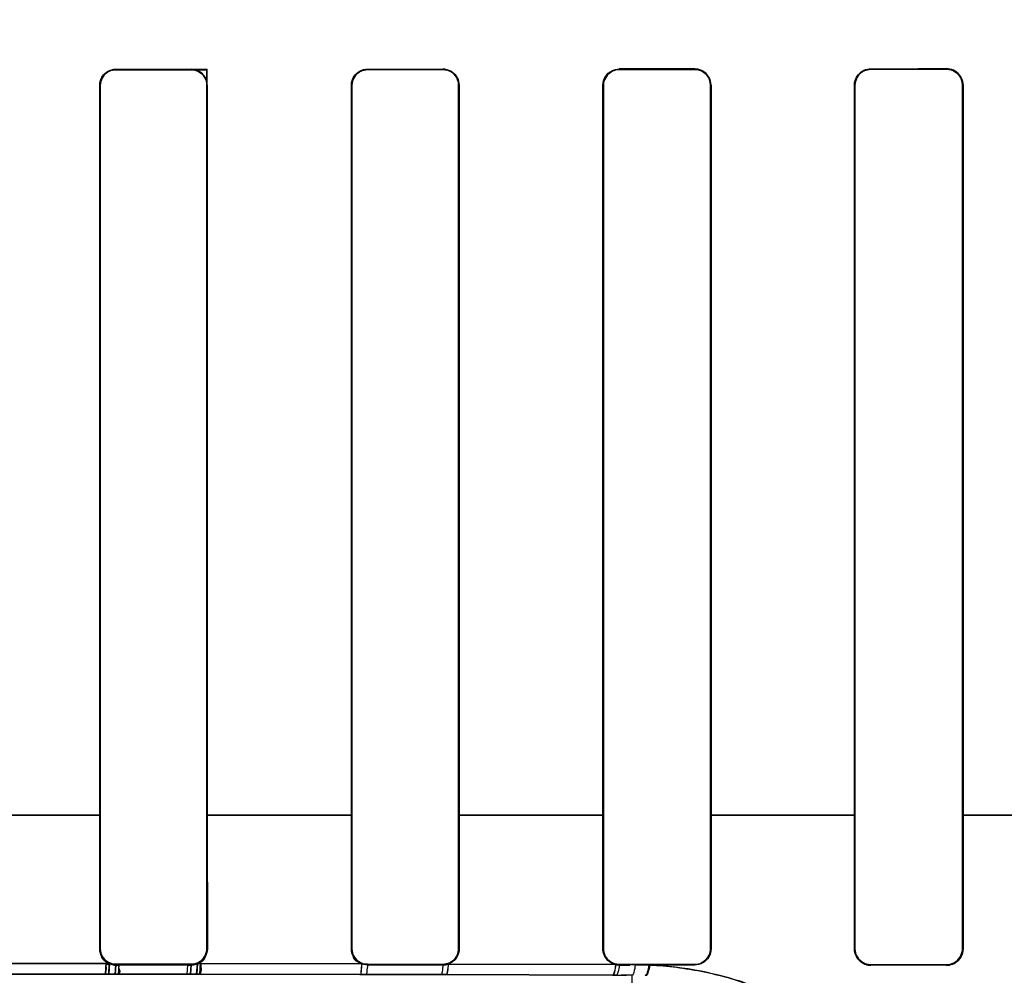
# Model space of a CAD drawing. Header units: millimetres. Extents: x 0 to 297, y 0 to 210.
# Tile 134 of 256: x 56.305 to 56.461, y 157.314 to 157.466. Entities that reach past the tile are written whole.
import ezdxf

# ---------------------------------------------------------------- set-up
doc = ezdxf.new("R2010")
doc.units = ezdxf.units.MM
doc.header["$LTSCALE"] = 16.335
doc.layers.get('0').update_dxf_attribs({"linetype": 'CONTINUOUS'})
for name, color, linetype in [('AXES_REF', 7, 'CONTINUOUS'), ('INTFCLR_1', 7, 'CONTINUOUS'), ('INTFCLR_72935', 7, 'CONTINUOUS')]:
    doc.layers.add(name, color=color, linetype=linetype)

msp = doc.modelspace()

# ---------------------------------------------------------------- linework, layer by layer
at = {"color": 7, "linetype": 'Continuous'}
for radius in [7.756662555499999, 7.756, 7.706331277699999]:
    msp.add_circle((57.52239940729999, 154.539298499), radius, dxfattribs=at)
msp.add_arc((57.52239940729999, 154.539298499), 7.68, 278.2771290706, 261.7228709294, dxfattribs=at)
at = {"layer": 'AXES_REF', "color": 9, "linetype": 'Continuous'}
for radius in [7.075609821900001, 4.7428614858]:
    msp.add_circle((57.52239940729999, 154.539298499), radius, dxfattribs=at)
at = {"layer": 'INTFCLR_1', "color": 9, "linetype": 'Continuous'}
for p, q in [((56.3201757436, 157.457831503), (56.3201757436, 157.4577476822)), ((56.3321757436, 157.457749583), (56.3321757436, 157.4578335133)), ((56.3601757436, 157.4578429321), (56.3601757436, 157.4577584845)), ((56.3721757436, 157.4577642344), (56.3721757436, 157.4578490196)), ((56.40017574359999, 157.4578681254), (56.40017574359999, 157.4577822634)), ((56.4121757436, 157.4577920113), (56.4121757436, 157.4578784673)), ((56.44017574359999, 157.457907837), (56.44017574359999, 157.4578196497)), ((56.45217574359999, 157.4578336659), (56.45217574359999, 157.4579227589)), ((56.3177154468, 157.4552871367), (56.3176316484, 157.4552871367)), ((56.3347227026, 157.4552871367), (56.3346387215, 157.4552871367)), ((56.3577054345, 157.4552871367), (56.3576210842, 157.4552871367)), ((56.37473908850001, 157.4552871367), (56.37465417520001, 157.4552871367)), ((56.3976824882, 157.4552871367), (56.3975968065, 157.4552871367)), ((56.4147694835, 157.4552871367), (56.4146828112, 157.4552871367)), ((56.4376460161, 157.4552871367), (56.4375581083, 157.4552871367)), ((56.4548148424, 157.4552871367), (56.4547254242, 157.4552871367)), ((56.3177226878, 157.3392854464), (56.29461807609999, 157.3392854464)), ((56.35770912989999, 157.3392854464), (56.33463484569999, 157.3392854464)), ((56.397681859, 157.3392854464), (56.3746555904, 157.3392854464)), ((56.4376461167, 157.3392854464), (56.4146826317, 157.3392854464)), ((56.4775962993, 157.3392854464), (56.4547252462, 157.3392854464)), ((56.31762165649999, 157.3180816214), (56.3177078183, 157.3180816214)), ((56.3346463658, 157.3180816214), (56.33473271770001, 157.3180816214)), ((56.3576110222, 157.3180816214), (56.3576977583, 157.3180816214)), ((56.3746619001, 157.3180816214), (56.3747492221, 157.3180816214)), ((56.3975865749, 157.3180816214), (56.3976746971, 157.3180816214)), ((56.4146906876, 157.3180816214), (56.4147798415, 157.3180816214)), ((56.4375475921, 157.3180816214), (56.4376380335, 157.3180816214)), ((56.4547335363, 157.3180816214), (56.4548255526, 157.3180816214)), ((56.293215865, 157.3157467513), (56.3191357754, 157.3157467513)), ((56.3201757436, 157.315611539), (56.3201757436, 157.3155246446)), ((56.3321757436, 157.3155226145), (56.3321757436, 157.3156096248)), ((56.3331878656, 157.3157312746), (56.3592519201, 157.3156856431)), ((56.3601757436, 157.31560066), (56.3601757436, 157.3155131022)), ((56.3721757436, 157.3155069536), (56.3721757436, 157.3155948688)), ((56.3730210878, 157.3156493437), (56.3995914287, 157.3155548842)), ((56.40017574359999, 157.3155767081), (56.40017574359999, 157.3154876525)), ((56.4121757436, 157.3154772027), (56.4121757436, 157.3155668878)), ((56.44017574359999, 157.3155390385), (56.44017574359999, 157.3154475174)), ((56.45217574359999, 157.3154324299), (56.45217574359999, 157.3155249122)), ((56.3190696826, 157.3140501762), (56.2932818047, 157.3140501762)), ((56.3320363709, 157.3140396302), (56.3201008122, 157.3140497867)), ((56.3589577, 157.3139940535), (56.3330381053, 157.314038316)), ((56.3598842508, 157.3139920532), (56.3589577, 157.3139940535)), ((56.3718179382, 157.3139613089), (56.3598842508, 157.3139920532)), ((56.3726505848, 157.313958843), (56.3718179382, 157.3139613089)), ((56.3990738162, 157.3138672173), (56.3726505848, 157.313958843)), ((56.39965973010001, 157.3138648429), (56.3990738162, 157.3138672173)), ((56.4021757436, 157.3138543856), (56.400498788, 157.313861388)), ((56.4021757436, 157.3138543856), (56.4021757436, 157.3054612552))]:
    msp.add_line(p, q, dxfattribs=at)
at = {"layer": 'INTFCLR_1', "color": 6, "linetype": 'Continuous'}
for p, q in [((56.4121757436, 157.4578784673), (56.40017574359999, 157.4578681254)), ((56.3176316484, 157.3392871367), (56.3176316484, 157.4552871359)), ((56.3177154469, 157.3392871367), (56.3177154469, 157.4552871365)), ((56.3346387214, 157.4552871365), (56.3346387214, 157.3392871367)), ((56.3347227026, 157.4552871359), (56.3347227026, 157.3392871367)), ((56.3576210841, 157.3392871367), (56.3576210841, 157.4552871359)), ((56.3577054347, 157.3392871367), (56.3577054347, 157.4552871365)), ((56.374654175, 157.4552871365), (56.374654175, 157.3392871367)), ((56.37473908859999, 157.4552871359), (56.37473908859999, 157.3392871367)), ((56.3975968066, 157.3392871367), (56.3975968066, 157.4552871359)), ((56.3976824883, 157.3392871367), (56.3976824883, 157.4552871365)), ((56.41468281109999, 157.4552871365), (56.41468281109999, 157.3392871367)), ((56.4147694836, 157.4552871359), (56.4147694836, 157.3392871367)), ((56.4375581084, 157.3392871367), (56.4375581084, 157.4552871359)), ((56.4376460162, 157.3392871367), (56.4376460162, 157.4552871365)), ((56.454725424, 157.4552871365), (56.454725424, 157.3392871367)), ((56.4548148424, 157.4552871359), (56.4548148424, 157.3392871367)), ((56.31762165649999, 157.3180816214), (56.3176316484, 157.3392871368)), ((56.3177078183, 157.3180816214), (56.3177154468, 157.3392871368)), ((56.3346387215, 157.3392871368), (56.3346463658, 157.3180816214)), ((56.3347227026, 157.3392871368), (56.33473271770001, 157.3180816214)), ((56.3576110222, 157.3180816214), (56.3576210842, 157.3392871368)), ((56.3576977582, 157.3180816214), (56.3577054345, 157.3392871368)), ((56.37465417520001, 157.3392871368), (56.3746619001, 157.3180816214)), ((56.37473908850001, 157.3392871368), (56.3747492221, 157.3180816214)), ((56.3975865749, 157.3180816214), (56.3975968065, 157.3392871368)), ((56.3976746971, 157.3180816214), (56.3976824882, 157.3392871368)), ((56.4146828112, 157.3392871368), (56.4146906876, 157.3180816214)), ((56.4147694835, 157.3392871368), (56.4147798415, 157.3180816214)), ((56.4375475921, 157.3180816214), (56.4375581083, 157.3392871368)), ((56.4376380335, 157.3180816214), (56.4376460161, 157.3392871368)), ((56.4547254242, 157.3392871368), (56.4547335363, 157.3180816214)), ((56.4548148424, 157.3392871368), (56.4548255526, 157.3180816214)), ((56.3321757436, 157.3156096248), (56.3201757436, 157.315611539)), ((56.3201757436, 157.3155246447), (56.3321757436, 157.3155226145)), ((56.3592519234, 157.3156856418), (56.360175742, 157.3155131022)), ((56.3721757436, 157.3155948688), (56.3601757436, 157.31560066)), ((56.3601757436, 157.3155131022), (56.3721757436, 157.3155069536)), ((56.4121757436, 157.3155668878), (56.40017574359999, 157.3155767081)), ((56.40017574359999, 157.3154876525), (56.4018632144, 157.3154862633)), ((56.4050182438, 157.3154835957), (56.4027063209, 157.3154855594)), ((56.4121757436, 157.3154772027), (56.4050182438, 157.3154835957)), ((56.45217574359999, 157.3155249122), (56.44017574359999, 157.3155390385)), ((56.45217574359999, 157.3154324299), (56.44017574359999, 157.3154475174))]:
    msp.add_line(p, q, dxfattribs=at)
at = {"layer": 'INTFCLR_1', "color": 7, "linetype": 'Continuous'}
for p, q in [((56.3185991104, 157.3159154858), (56.3184924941, 157.3140503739)), ((56.31906968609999, 157.3140501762), (56.319141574, 157.3157435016)), ((56.3201757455, 157.3155246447), (56.3201008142, 157.3140497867)), ((56.320616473, 157.3140495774), (56.3207311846, 157.3154634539)), ((56.3315660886, 157.3154495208), (56.3314686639, 157.3140403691)), ((56.3320363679, 157.3140396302), (56.33217574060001, 157.3155226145)), ((56.3331878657, 157.3157312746), (56.3330381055, 157.314038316)), ((56.3335389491, 157.3140376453), (56.3336594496, 157.315882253)), ((56.3184924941, 157.3140503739), (56.31998637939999, 157.3140498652)), ((56.3201008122, 157.3140497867), (56.3190696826, 157.3140501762)), ((56.3314686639, 157.3140403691), (56.3335389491, 157.3140376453)), ((56.3330381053, 157.314038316), (56.3320363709, 157.3140396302))]:
    msp.add_line(p, q, dxfattribs=at)
for points in [[(56.3191415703, 157.3157435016), (56.3192512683, 157.3156979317), (56.3193628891, 157.3156575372), (56.3194761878, 157.3156223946), (56.3195909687, 157.3155925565), (56.31970693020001, 157.3155680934), (56.31982365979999, 157.3155490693), (56.3199408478, 157.3155354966), (56.3200582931, 157.3155273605), (56.3201757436, 157.3155246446)], [(56.3321757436, 157.3155226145), (56.33229135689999, 157.3155252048), (56.3324067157, 157.3155330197), (56.3325215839, 157.3155460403), (56.3326357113, 157.3155642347), (56.3327488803, 157.3155875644), (56.33286090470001, 157.3156159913), (56.3329715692, 157.3156494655), (56.3330806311, 157.3156879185), (56.3331878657, 157.3157312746)], [(56.4391623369, 157.315651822), (56.4392703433, 157.3156093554), (56.4393801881, 157.3155716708), (56.4394916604, 157.3155388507), (56.4396047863, 157.3155109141), (56.4397191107, 157.3154880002), (56.4398336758, 157.3154702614), (56.4399479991, 157.3154576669), (56.44006209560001, 157.3154501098), (56.44017574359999, 157.3154475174)]]:
    msp.add_lwpolyline(points, dxfattribs=at)
at = {"layer": 'INTFCLR_1', "color": 6, "linetype": 'Continuous'}
for centre, radius, start, end in [((56.4521791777, 157.3180787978), 0.0026463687, 269.925650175, 0.06113172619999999), ((56.3721741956, 157.3180966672), 0.0025897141, 270.0342266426, 289.0880179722), ((56.4001788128, 157.3180871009), 0.0025994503, 256.9403349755, 269.9323028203)]:
    msp.add_arc(centre, radius, start, end, dxfattribs=at)
for centre, major_axis, ratio, start_param, end_param in [((56.30617574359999, 157.4592871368), (0.4172416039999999, 0), 0.0034906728, -1.5372363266, -1.5084419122), ((56.30617574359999, 157.4592871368), (0.441241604, 0), 0.0034906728, -1.5390623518, -1.5118375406), ((56.30617574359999, 157.4592871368), (0.4172416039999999, 0), 0.0034906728, -1.4410108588, -1.4119473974), ((56.30617574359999, 157.4592871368), (0.441241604, 0), 0.0034906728, -1.4481068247, -1.4206549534), ((56.30617574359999, 157.4592871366), (0.441241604, 0), 0.0034906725, -1.3561158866, -1.328192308), ((56.30617574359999, 157.4592871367), (0.4172416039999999, 0), 0.0034906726, -1.2438455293, -1.2133136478), ((56.30617574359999, 157.4592871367), (0.441241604, 0), 0.0034906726, -1.2622347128, -1.2335556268)]:
    msp.add_ellipse(centre, major_axis=major_axis, ratio=ratio, start_param=start_param, end_param=end_param, dxfattribs=at)
for points, knots in [([(56.3176316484, 157.4552871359), (56.3176316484, 157.4557798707), (56.3180044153, 157.4571004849), (56.3193766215, 157.4578314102), (56.3201757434, 157.4578315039)], [0, 0, 0, 0, 0.3814159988, 1, 1, 1, 1]), ([(56.3177154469, 157.4552871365), (56.3177154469, 157.4558564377), (56.31817369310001, 157.4571534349), (56.3194905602, 157.4577476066), (56.3201757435, 157.4577476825)], [0, 0, 0, 0, 0.4538128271, 1, 1, 1, 1]), ([(56.3321757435, 157.4577495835), (56.3326531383, 157.4577496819), (56.33393166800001, 157.4573886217), (56.3346387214, 157.4560602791), (56.3346387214, 157.4552871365)], [0, 0, 0, 0, 0.3817517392, 1, 1, 1, 1]), ([(56.3347227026, 157.4552871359), (56.3347227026, 157.4557382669), (56.3343917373, 157.4570508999), (56.33301412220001, 157.457833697), (56.3321757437, 157.4578335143)], [0, 0, 0, 0, 0.3498469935, 1, 1, 1, 1]), ([(56.3576210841, 157.4552871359), (56.3576210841, 157.4557805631), (56.3579939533, 157.4571064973), (56.3593718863, 157.4578425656), (56.3601757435, 157.4578429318)], [0, 0, 0, 0, 0.3803538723, 1, 1, 1, 1]), ([(56.3577054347, 157.4552871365), (56.3577054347, 157.4558611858), (56.3581681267, 157.4571640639), (56.3594899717, 157.4577581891), (56.3601757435, 157.4577584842)], [0, 0, 0, 0, 0.4556593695, 1, 1, 1, 1]), ([(56.37473908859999, 157.4552871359), (56.37473908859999, 157.4557351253), (56.374411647, 157.4570545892), (56.3730247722, 157.4578494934), (56.3721757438, 157.4578490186)], [0, 0, 0, 0, 0.3453995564, 1, 1, 1, 1]), ([(56.3721757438, 157.4577642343), (56.3726579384, 157.457764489), (56.3739448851, 157.4573996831), (56.374654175, 157.456063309), (56.374654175, 157.4552871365)], [0, 0, 0, 0, 0.3831907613, 1, 1, 1, 1]), ([(56.3975968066, 157.4552871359), (56.3975968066, 157.4557819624), (56.39797276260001, 157.457133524), (56.3993850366, 157.4578717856), (56.4002106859, 157.4578724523)], [0, 0, 0, 0, 0.3747333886, 1, 1, 1, 1]), ([(56.3976824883, 157.4552871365), (56.3976824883, 157.4558598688), (56.39814200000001, 157.4571736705), (56.3994770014, 157.4577817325), (56.4001757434, 157.4577822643)], [0, 0, 0, 0, 0.4504473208, 1, 1, 1, 1]), ([(56.4121757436, 157.4577920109), (56.4126670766, 157.4577924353), (56.4139696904, 157.4574201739), (56.41468281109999, 157.4560688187), (56.41468281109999, 157.4552871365)], [0, 0, 0, 0, 0.385960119, 1, 1, 1, 1]), ([(56.4147694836, 157.4552871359), (56.4147694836, 157.4557349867), (56.4144454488, 157.4570552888), (56.4130635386, 157.457875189), (56.4122104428, 157.4578744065)], [0, 0, 0, 0, 0.3442498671, 1, 1, 1, 1]), ([(56.4375581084, 157.4552871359), (56.4375581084, 157.4558733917), (56.4380242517, 157.4572496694), (56.4394274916, 157.4579069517), (56.4401757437, 157.4579078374)], [0, 0, 0, 0, 0.4393046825, 1, 1, 1, 1]), ([(56.4376460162, 157.4552871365), (56.4376460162, 157.4558622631), (56.43810556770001, 157.4571942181), (56.4394608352, 157.4578188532), (56.44017574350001, 157.4578196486)], [0, 0, 0, 0, 0.4458223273, 1, 1, 1, 1]), ([(56.45217574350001, 157.4579227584), (56.45264388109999, 157.4579233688), (56.4540038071, 157.4575806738), (56.4548148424, 157.4561545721), (56.4548148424, 157.4552871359)], [0, 0, 0, 0, 0.3505143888, 1, 1, 1, 1]), ([(56.45217574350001, 157.457833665), (56.45268111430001, 157.4578342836), (56.4540071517, 157.4574503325), (56.454725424, 157.4560766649), (56.454725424, 157.4552871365)], [0, 0, 0, 0, 0.3902782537, 1, 1, 1, 1]), ([(56.3191415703, 157.3157435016), (56.3187026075, 157.3159379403), (56.31791258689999, 157.31660005), (56.3176211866, 157.3175920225), (56.31762165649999, 157.3180816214)], [0, 0, 0, 0, 0.4951013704, 1, 1, 1, 1]), ([(56.3201757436, 157.315611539), (56.3196172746, 157.3156116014), (56.3183182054, 157.3160576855), (56.3177073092, 157.3173815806), (56.3177078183, 157.3180816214)], [0, 0, 0, 0, 0.4437541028, 1, 1, 1, 1]), ([(56.3346463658, 157.3180816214), (56.3346467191, 157.3175968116), (56.3342797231, 157.3163118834), (56.3329464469, 157.3156094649), (56.3321757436, 157.3156096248)], [0, 0, 0, 0, 0.3861448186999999, 1, 1, 1, 1]), ([(56.3601757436, 157.31560066), (56.3597013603, 157.3156008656), (56.3584154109, 157.3159583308), (56.3576971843, 157.3172973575), (56.3576977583, 157.3180816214)], [0, 0, 0, 0, 0.3768993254, 1, 1, 1, 1]), ([(56.3746619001, 157.3180816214), (56.3746623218, 157.3175089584), (56.3742027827, 157.3161981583), (56.37287093, 157.315594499), (56.3721757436, 157.3155948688)], [0, 0, 0, 0, 0.4516806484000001, 1, 1, 1, 1]), ([(56.3747492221, 157.3180816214), (56.3747496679, 157.3176236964), (56.3744663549, 157.3165618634), (56.37357408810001, 157.3158414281), (56.3730210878, 157.3156493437)], [0, 0, 0, 0, 0.4389048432, 1, 1, 1, 1]), ([(56.3995914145, 157.3155548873), (56.3991155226, 157.315665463), (56.3980596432, 157.3162476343), (56.3975859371, 157.3174327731), (56.3975865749, 157.3180816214)], [0, 0, 0, 0, 0.4295425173, 1, 1, 1, 1]), ([(56.40017574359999, 157.3155767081), (56.3996937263, 157.3155770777), (56.39839505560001, 157.315941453), (56.3976741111, 157.3172928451), (56.3976746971, 157.3180816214)], [0, 0, 0, 0, 0.3793041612, 1, 1, 1, 1]), ([(56.4146906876, 157.3180816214), (56.414691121, 157.3175045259), (56.4142285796, 157.3161791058), (56.412880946, 157.315566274), (56.4121757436, 157.3155668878)], [0, 0, 0, 0, 0.4500479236, 1, 1, 1, 1]), ([(56.4147798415, 157.3180816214), (56.4147802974, 157.3176235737), (56.4144461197, 157.3162814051), (56.4130362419, 157.3154764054), (56.4121757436, 157.3154772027)], [0, 0, 0, 0, 0.3473885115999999, 1, 1, 1, 1]), ([(56.44017574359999, 157.3155390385), (56.4396828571, 157.3155395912), (56.4383642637, 157.3159135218), (56.4376374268, 157.3172845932), (56.4376380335, 157.3180816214)], [0, 0, 0, 0, 0.3821079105, 1, 1, 1, 1]), ([(56.4547335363, 157.3180816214), (56.4547339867, 157.3174994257), (56.454268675, 157.3161524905), (56.4528973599, 157.3155240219), (56.45217574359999, 157.3155249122)], [0, 0, 0, 0, 0.4465333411, 1, 1, 1, 1])]:
    msp.add_open_spline(points, degree=3, knots=knots, dxfattribs=at)
for points in [[(56.3331878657, 157.3157312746), (56.3337000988, 157.3159519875), (56.3344237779, 157.3163021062), (56.3344232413, 157.3168598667)], [(56.3592519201, 157.3156856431), (56.35871622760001, 157.3158926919), (56.3579461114, 157.3162359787), (56.3579466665, 157.3168102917)]]:
    msp.add_open_spline(points, degree=3, dxfattribs=at)
at = {"layer": 'INTFCLR_1', "color": 7, "linetype": 'Continuous'}
for points, knots in [([(56.44017574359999, 157.3154475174), (56.43966923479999, 157.3154478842), (56.4383058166, 157.3158326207), (56.4375433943, 157.3172524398), (56.4375475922, 157.3180816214)], [0, 0, 0, 0, 0.3792083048, 1, 1, 1, 1]), ([(56.3207311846, 157.3154634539), (56.3203201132, 157.3153857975), (56.3195867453, 157.3155667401), (56.3190851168, 157.3157522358), (56.3185623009, 157.3158284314), (56.3185991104, 157.3159154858)], [0, 0, 0, 0, 0.5714650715, 0.8708879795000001, 1, 1, 1, 1]), ([(56.3336594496, 157.315882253), (56.3333636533, 157.3156551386), (56.33270578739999, 157.315569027), (56.3320630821, 157.3154776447), (56.33165249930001, 157.3153662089), (56.3315660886, 157.3154495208)], [0, 0, 0, 0, 0.5194833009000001, 0.8327979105, 1, 1, 1, 1])]:
    msp.add_open_spline(points, degree=3, knots=knots, dxfattribs=at)
at = {"layer": 'INTFCLR_1', "color": 9, "linetype": 'Continuous'}
for points, knots in [([(56.35925191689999, 157.3156856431), (56.3592348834, 157.315280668), (56.35913320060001, 157.3148463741), (56.35912750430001, 157.3140168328), (56.3589576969, 157.3139940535)], [0, 0, 0, 0, 0.7028960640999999, 1, 1, 1, 1]), ([(56.360175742, 157.3155131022), (56.3601559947, 157.315147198), (56.3600660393, 157.314751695), (56.3600370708, 157.3140121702), (56.3598842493, 157.3139920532)], [0, 0, 0, 0, 0.7039054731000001, 1, 1, 1, 1]), ([(56.3721757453, 157.3155069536), (56.37215195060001, 157.3151346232), (56.3720715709, 157.3147179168), (56.3719790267, 157.3139785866), (56.3718179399, 157.3139613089)], [0, 0, 0, 0, 0.6972332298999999, 1, 1, 1, 1]), ([(56.3730210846, 157.3156493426), (56.3729995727, 157.3152437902), (56.3729130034, 157.3147921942), (56.3728269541, 157.3139775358), (56.3726505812, 157.313958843)], [0, 0, 0, 0, 0.6960312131, 1, 1, 1, 1]), ([(56.3995914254, 157.3155548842), (56.3995611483, 157.3151478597), (56.3994897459, 157.3146523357), (56.3992652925, 157.3138815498), (56.3990738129, 157.3138672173)], [0, 0, 0, 0, 0.6800622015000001, 1, 1, 1, 1]), ([(56.40017574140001, 157.3154876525), (56.4001435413, 157.315095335), (56.4000731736, 157.3146142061), (56.3998448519, 157.3138786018), (56.3996597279, 157.3138648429)], [0, 0, 0, 0, 0.6795377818, 1, 1, 1, 1]), ([(56.4027063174, 157.3154855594), (56.4026734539, 157.3150910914), (56.402603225, 157.3146033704), (56.4023633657, 157.3138679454), (56.40217574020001, 157.3138543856)], [0, 0, 0, 0, 0.6778576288, 1, 1, 1, 1]), ([(56.4050182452, 157.3154835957), (56.40496861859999, 157.3150725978), (56.40487719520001, 157.3145563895), (56.4045747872, 157.3138053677), (56.4043740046, 157.3138000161)], [0, 0, 0, 0, 0.6733216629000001, 1, 1, 1, 1]), ([(56.4050182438, 157.3154835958), (56.40643703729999, 157.3154181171), (56.408559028, 157.315238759), (56.4113609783, 157.3148381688), (56.415447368, 157.3140939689), (56.4213659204, 157.3124338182), (56.4269419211, 157.3099451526), (56.4304338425, 157.307991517), (56.4326751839, 157.3066326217), (56.4363549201, 157.3041268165), (56.4410897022, 157.3001423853), (56.44478053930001, 157.2961058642), (56.4469506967, 157.2933178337), (56.4482813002, 157.2914937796), (56.4503543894, 157.2883692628), (56.4527878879, 157.2839156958), (56.45464191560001, 157.2794463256), (56.4557519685, 157.276051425), (56.4565847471, 157.2730408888), (56.45717166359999, 157.2702148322), (56.4575459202, 157.2676041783), (56.4577683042, 157.2654554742), (56.45787959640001, 157.2632920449), (56.45783515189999, 157.2611215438), (56.4576887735, 157.2600746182), (56.45752976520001, 157.2592871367), (56.457370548, 157.2592871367)], [0, 0, 0, 0, 0.0498480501, 0.0746446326, 0.09932014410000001, 0.1956048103, 0.2895161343, 0.3128153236, 0.3360210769, 0.3814885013, 0.4689474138, 0.5525263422, 0.5728803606, 0.5929367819, 0.6317548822, 0.7044136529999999, 0.7706595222, 0.8012581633, 0.8297252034, 0.8802655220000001, 0.9023730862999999, 0.9223537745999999, 0.9557945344, 0.9798442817, 0.9944119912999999, 1, 1, 1, 1])]:
    msp.add_open_spline(points, degree=3, knots=knots, dxfattribs=at)
at = {"layer": 'INTFCLR_72935', "color": 9, "linetype": 'Continuous'}
for p, q in [((56.3201757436, 157.4577476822), (56.3201757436, 157.457831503)), ((56.3601757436, 157.4577584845), (56.3601757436, 157.4578429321)), ((56.3721757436, 157.4578490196), (56.3721757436, 157.4577642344)), ((56.40017574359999, 157.4577822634), (56.40017574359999, 157.4578681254)), ((56.4121757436, 157.4578784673), (56.4121757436, 157.4577920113)), ((56.44017574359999, 157.4578196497), (56.44017574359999, 157.457907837)), ((56.45217574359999, 157.4579227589), (56.45217574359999, 157.4578336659)), ((56.3176316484, 157.4552871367), (56.3177154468, 157.4552871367)), ((56.3576210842, 157.4552871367), (56.3577054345, 157.4552871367)), ((56.37465417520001, 157.4552871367), (56.37473908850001, 157.4552871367)), ((56.3975968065, 157.4552871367), (56.3976824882, 157.4552871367)), ((56.4146828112, 157.4552871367), (56.4147694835, 157.4552871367)), ((56.4375581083, 157.4552871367), (56.4376460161, 157.4552871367)), ((56.4547254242, 157.4552871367), (56.4548148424, 157.4552871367)), ((56.29462879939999, 157.3392854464), (56.3177334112, 157.3392854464)), ((56.33463440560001, 157.3392854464), (56.3577082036, 157.3392854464)), ((56.3746571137, 157.3392854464), (56.3976819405, 157.3392854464)), ((56.41468240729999, 157.3392854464), (56.4376460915, 157.3392854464)), ((56.4547253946, 157.3392854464), (56.47759534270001, 157.3392854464)), ((56.31770782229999, 157.3180871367), (56.3176216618, 157.3180871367)), ((56.3347327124, 157.3180871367), (56.3346463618, 157.3180871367)), ((56.35769776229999, 157.3180871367), (56.3576110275, 157.3180871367)), ((56.3747492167, 157.3180871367), (56.37466189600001, 157.3180871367)), ((56.3976747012, 157.3180871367), (56.3975865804, 157.3180871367)), ((56.414779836, 157.3180871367), (56.41469068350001, 157.3180871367)), ((56.4376380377, 157.3180871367), (56.4375475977, 157.3180871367)), ((56.4548255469, 157.3180871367), (56.454733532, 157.3180871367)), ((56.319148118, 157.3157467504), (56.2932039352, 157.3157467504)), ((56.3201757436, 157.315530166), (56.3201757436, 157.3156170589)), ((56.3321757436, 157.3156151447), (56.3321757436, 157.3155281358)), ((56.3592664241, 157.3156856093), (56.3331749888, 157.3157312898)), ((56.3601757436, 157.3155186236), (56.3601757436, 157.3156061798)), ((56.3721757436, 157.3156003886), (56.3721757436, 157.315512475)), ((56.3996161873, 157.3155547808), (56.37300515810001, 157.3156493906)), ((56.40017574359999, 157.315493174), (56.40017574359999, 157.315582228)), ((56.4121757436, 157.3155724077), (56.4121757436, 157.3154827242)), ((56.44017574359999, 157.3154530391), (56.44017574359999, 157.3155445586)), ((56.45217574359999, 157.3155304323), (56.45217574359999, 157.3154379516)), ((56.2932693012, 157.3140501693), (56.319082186, 157.3140501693)), ((56.32010073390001, 157.3140497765), (56.3320362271, 157.3140396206)), ((56.3330253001, 157.3140383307), (56.3589721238, 157.3139940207)), ((56.3589721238, 157.3139940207), (56.35988396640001, 157.3139920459)), ((56.35988396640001, 157.3139920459), (56.3718176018, 157.3139613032)), ((56.3718176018, 157.3139613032), (56.3726347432, 157.3139588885)), ((56.3726347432, 157.3139588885), (56.3990984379, 157.3138671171)), ((56.3990984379, 157.3138671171), (56.3996593, 157.3138648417)), ((56.3996593, 157.3138648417), (56.4013373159, 157.3138579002))]:
    msp.add_line(p, q, dxfattribs=at)
at = {"layer": 'INTFCLR_72935', "color": 6, "linetype": 'Continuous'}
for p, q in [((56.3346387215, 157.4577501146), (56.3347227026, 157.4578340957)), ((56.3346387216, 157.3392871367), (56.3346387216, 157.4577501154)), ((56.3347227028, 157.3392871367), (56.3347227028, 157.4578340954)), ((56.3176316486, 157.4552871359), (56.3176316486, 157.3392871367)), ((56.3177154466, 157.4552871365), (56.3177154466, 157.3392871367)), ((56.3576210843, 157.4552871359), (56.3576210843, 157.3392871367)), ((56.3577054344, 157.4552871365), (56.3577054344, 157.3392871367)), ((56.37465417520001, 157.3392871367), (56.37465417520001, 157.4552871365)), ((56.3747390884, 157.3392871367), (56.3747390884, 157.4552871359)), ((56.3975968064, 157.4552871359), (56.3975968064, 157.3392871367)), ((56.397682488, 157.4552871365), (56.397682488, 157.3392871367)), ((56.4146828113, 157.3392871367), (56.4146828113, 157.4552871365)), ((56.4147694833, 157.3392871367), (56.4147694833, 157.4552871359)), ((56.43755810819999, 157.4552871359), (56.43755810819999, 157.3392871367)), ((56.437646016, 157.4552871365), (56.437646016, 157.3392871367)), ((56.4547254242, 157.3392871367), (56.4547254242, 157.4552871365)), ((56.4548148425, 157.3392871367), (56.4548148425, 157.4552871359)), ((56.3176216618, 157.3180871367), (56.3176316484, 157.3392871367)), ((56.3177154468, 157.3392871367), (56.31770782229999, 157.3180871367)), ((56.3346463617, 157.3180871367), (56.3346387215, 157.3392871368)), ((56.3347227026, 157.3392871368), (56.3347327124, 157.3180871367)), ((56.3576110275, 157.3180871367), (56.3576210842, 157.3392871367)), ((56.3577054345, 157.3392871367), (56.35769776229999, 157.3180871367)), ((56.37466189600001, 157.3180871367), (56.37465417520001, 157.3392871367)), ((56.37473908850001, 157.3392871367), (56.3747492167, 157.3180871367)), ((56.3975865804, 157.3180871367), (56.3975968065, 157.3392871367)), ((56.3976824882, 157.3392871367), (56.3976747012, 157.3180871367)), ((56.41469068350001, 157.3180871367), (56.4146828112, 157.3392871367)), ((56.4147694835, 157.3392871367), (56.414779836, 157.3180871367)), ((56.4375475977, 157.3180871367), (56.4375581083, 157.3392871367)), ((56.4376460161, 157.3392871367), (56.4376380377, 157.3180871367)), ((56.454733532, 157.3180871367), (56.4547254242, 157.3392871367)), ((56.4548148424, 157.3392871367), (56.4548255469, 157.3180871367)), ((56.3201757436, 157.3156170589), (56.3321757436, 157.3156151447)), ((56.3321757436, 157.3155281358), (56.3201757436, 157.315530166)), ((56.3601757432, 157.3155186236), (56.3592664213, 157.3156856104)), ((56.3601757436, 157.3156061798), (56.3721757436, 157.3156003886)), ((56.3721757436, 157.315512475), (56.3601757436, 157.3155186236)), ((56.40017574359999, 157.315582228), (56.4121757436, 157.3155724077)), ((56.4027067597, 157.3154910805), (56.4010198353, 157.3154924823)), ((56.4048928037, 157.315489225), (56.40343576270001, 157.3154904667)), ((56.4121757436, 157.3154827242), (56.4048928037, 157.315489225)), ((56.44017574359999, 157.3155445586), (56.45217574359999, 157.3155304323)), ((56.45217574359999, 157.3154379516), (56.44017574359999, 157.3154530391))]:
    msp.add_line(p, q, dxfattribs=at)
at = {"layer": 'INTFCLR_72935', "color": 7, "linetype": 'Continuous'}
for p, q in [((56.3191541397, 157.3157434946), (56.31908218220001, 157.3140501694)), ((56.3201007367, 157.3140497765), (56.3201757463, 157.315530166)), ((56.3315416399, 157.3140402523), (56.3316430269, 157.3154721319)), ((56.332175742, 157.3155281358), (56.3320362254, 157.3140396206)), ((56.3330253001, 157.3140383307), (56.3331749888, 157.3157312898)), ((56.3206765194, 157.3140495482), (56.3185729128, 157.3140503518)), ((56.319082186, 157.3140501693), (56.32010073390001, 157.3140497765)), ((56.3320362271, 157.3140396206), (56.3330253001, 157.3140383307)), ((56.33359110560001, 157.3140375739), (56.33214952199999, 157.314039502))]:
    msp.add_line(p, q, dxfattribs=at)
for points in [[(56.3201757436, 157.315530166), (56.3200594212, 157.31553283), (56.3199432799, 157.3155407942), (56.3198275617, 157.3155540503), (56.3197125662, 157.3155725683), (56.3195984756, 157.3155963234), (56.3194853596, 157.3156253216), (56.3193734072, 157.315659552), (56.3192629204, 157.3156989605), (56.3191541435, 157.3157434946)], [(56.3331749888, 157.3157312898), (56.3330689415, 157.3156890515), (56.3329611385, 157.3156515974), (56.33285179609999, 157.3156189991), (56.3327411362, 157.3155913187), (56.3326293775, 157.3155686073), (56.3325167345, 157.3155509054), (56.332403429, 157.3155382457), (56.33228968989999, 157.3155306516), (56.3321757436, 157.3155281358)], [(56.44017574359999, 157.3154530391), (56.4400614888, 157.3154556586), (56.4399472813, 157.315463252), (56.4398333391, 157.3154758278), (56.4397200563, 157.3154933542), (56.4396074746, 157.3155158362), (56.4394952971, 157.3155433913), (56.4393835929, 157.3155761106), (56.4392727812, 157.3156139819), (56.4391631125, 157.3156570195)]]:
    msp.add_lwpolyline(points, dxfattribs=at)
at = {"layer": 'INTFCLR_72935', "color": 6, "linetype": 'Continuous'}
for centre, radius, start, end in [((56.3721743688, 157.3181014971), 0.0025890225, 270.030393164, 288.7166286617), ((56.4001786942, 157.318091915), 0.0025987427, 257.4991620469, 269.934950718)]:
    msp.add_arc(centre, radius, start, end, dxfattribs=at)
for centre, major_axis, ratio, start_param, end_param in [((56.30617574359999, 157.4592871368), (0.4172416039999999, 0), 0.0034906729, -1.5372363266, -1.502324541), ((56.30617574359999, 157.4592871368), (0.441241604, 0), 0.0034906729, -1.5390623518, -1.5062449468), ((56.30617574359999, 157.4592871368), (0.4172416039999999, 0), 0.0034906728, -1.4410108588, -1.4119473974), ((56.30617574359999, 157.4592871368), (0.441241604, 0), 0.0034906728, -1.4481068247, -1.4206549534), ((56.30617574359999, 157.4592871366), (0.4172416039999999, 0), 0.0034906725, -1.3435565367, -1.313931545), ((56.30617574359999, 157.4592871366), (0.441241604, 0), 0.0034906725, -1.3561158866, -1.328192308), ((56.30617574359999, 157.4592871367), (0.4172416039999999, 0), 0.0034906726, -1.2438455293, -1.2133136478), ((56.30617574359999, 157.4592871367), (0.441241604, 0), 0.0034906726, -1.2622347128, -1.2335556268)]:
    msp.add_ellipse(centre, major_axis=major_axis, ratio=ratio, start_param=start_param, end_param=end_param, dxfattribs=at)
for points, knots in [([(56.3176316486, 157.4552871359), (56.3176316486, 157.4558756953), (56.3181053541, 157.4572168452), (56.3194670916, 157.4578314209), (56.3201757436, 157.4578315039)], [0, 0, 0, 0, 0.4537112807, 1, 1, 1, 1]), ([(56.3201757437, 157.4577476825), (56.3196926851, 157.4577476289), (56.3184138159, 157.4573809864), (56.3177154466, 157.4560539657), (56.3177154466, 157.4552871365)], [0, 0, 0, 0, 0.3864815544, 1, 1, 1, 1]), ([(56.3576210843, 157.4552871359), (56.3576210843, 157.4558805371), (56.35809928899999, 157.4572278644), (56.3594663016, 157.4578426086), (56.3601757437, 157.4578429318)], [0, 0, 0, 0, 0.4554662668, 1, 1, 1, 1]), ([(56.3601757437, 157.4577584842), (56.359686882, 157.4577582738), (56.3584019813, 157.457385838), (56.3577054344, 157.4560536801), (56.3577054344, 157.4552871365)], [0, 0, 0, 0, 0.3894054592, 1, 1, 1, 1]), ([(56.3721757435, 157.4578490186), (56.37268460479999, 157.4578493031), (56.37401823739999, 157.4574623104), (56.3747390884, 157.45608058), (56.3747390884, 157.4552871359)], [0, 0, 0, 0, 0.3907388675, 1, 1, 1, 1]), ([(56.37465417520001, 157.4552871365), (56.37465417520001, 157.4558604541), (56.3741924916, 157.4571667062), (56.372865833, 157.4577645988), (56.3721757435, 157.4577642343)], [0, 0, 0, 0, 0.4537868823, 1, 1, 1, 1]), ([(56.3975968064, 157.4552871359), (56.3975968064, 157.4558788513), (56.3980713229, 157.4572376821), (56.3994522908, 157.457867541), (56.4001757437, 157.4578681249)], [0, 0, 0, 0, 0.449916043, 1, 1, 1, 1]), ([(56.40017574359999, 157.4577822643), (56.3996826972, 157.4577818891), (56.3983858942, 157.4574060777), (56.397682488, 157.4560613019), (56.397682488, 157.4552871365)], [0, 0, 0, 0, 0.3890797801, 1, 1, 1, 1]), ([(56.4147694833, 157.4552871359), (56.4147694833, 157.4558713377), (56.4143032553, 157.4572348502), (56.41291292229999, 157.4578791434), (56.4121757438, 157.4578784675)], [0, 0, 0, 0, 0.4421147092, 1, 1, 1, 1]), ([(56.4146828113, 157.4552871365), (56.4146828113, 157.4558615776), (56.4142217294, 157.4571816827), (56.41287895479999, 157.4577926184), (56.4121757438, 157.4577920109)], [0, 0, 0, 0, 0.4496067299, 1, 1, 1, 1]), ([(56.43755810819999, 157.4552871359), (56.43755810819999, 157.4558807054), (56.4380319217, 157.4572586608), (56.4394344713, 157.4579069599), (56.44017574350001, 157.4579078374)], [0, 0, 0, 0, 0.4446739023, 1, 1, 1, 1]), ([(56.4401757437, 157.4578196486), (56.43966957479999, 157.4578190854), (56.438352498, 157.4574313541), (56.437646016, 157.4560673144), (56.437646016, 157.4552871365)], [0, 0, 0, 0, 0.3934935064, 1, 1, 1, 1]), ([(56.4548148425, 157.4552871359), (56.4548148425, 157.4558741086), (56.4543483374, 157.45725973), (56.4529327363, 157.4579237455), (56.4521757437, 157.4579227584)], [0, 0, 0, 0, 0.4367466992, 1, 1, 1, 1]), ([(56.4547254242, 157.4552871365), (56.4547254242, 157.4558634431), (56.4542650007, 157.4572042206), (56.4528983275, 157.4578345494), (56.4521757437, 157.457833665)], [0, 0, 0, 0, 0.4436912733, 1, 1, 1, 1]), ([(56.31770782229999, 157.3180871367), (56.317707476, 157.3176108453), (56.3180658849, 157.3163289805), (56.3193983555, 157.3156171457), (56.3201757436, 157.3156170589)], [0, 0, 0, 0, 0.3799148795, 1, 1, 1, 1]), ([(56.3321757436, 157.3156151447), (56.3327411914, 157.3156150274), (56.3340429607, 157.3160683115), (56.3346468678, 157.317392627), (56.3346463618, 157.3180871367)], [0, 0, 0, 0, 0.4487831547, 1, 1, 1, 1]), ([(56.3347327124, 157.3180871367), (56.3347331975, 157.3175828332), (56.3344274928, 157.3165753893), (56.3336158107, 157.3159183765), (56.3331749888, 157.3157312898)], [0, 0, 0, 0, 0.5129296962, 1, 1, 1, 1]), ([(56.3592664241, 157.3156856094), (56.3587385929, 157.3158859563), (56.3578853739, 157.3165981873), (56.3576105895, 157.3176338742), (56.3576110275, 157.3180871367)], [0, 0, 0, 0, 0.5546806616, 1, 1, 1, 1]), ([(56.35769776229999, 157.3180871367), (56.3576974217, 157.3176216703), (56.3580444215, 157.3163373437), (56.3593833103, 157.3156065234), (56.3601757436, 157.3156061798)], [0, 0, 0, 0, 0.3700346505, 1, 1, 1, 1]), ([(56.3721757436, 157.3156003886), (56.3727491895, 157.3156000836), (56.3740600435, 157.3160608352), (56.37466240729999, 157.3173927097), (56.37466189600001, 157.3180871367)], [0, 0, 0, 0, 0.4522896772, 1, 1, 1, 1]), ([(56.3747492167, 157.3180871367), (56.3747496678, 157.3176237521), (56.3744609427, 157.3165557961), (56.37355935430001, 157.3158378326), (56.37300515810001, 157.3156493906)], [0, 0, 0, 0, 0.4418479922, 1, 1, 1, 1]), ([(56.3996161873, 157.3155547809), (56.3991535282, 157.3156575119), (56.3980843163, 157.3162200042), (56.3975859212, 157.3174163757), (56.3975865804, 157.3180871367)], [0, 0, 0, 0, 0.4140229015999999, 1, 1, 1, 1]), ([(56.3976747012, 157.3180871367), (56.3976743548, 157.3176207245), (56.3980211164, 157.3163250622), (56.39937266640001, 157.3155828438), (56.40017574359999, 157.315582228)], [0, 0, 0, 0, 0.3674014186, 1, 1, 1, 1]), ([(56.4121757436, 157.3155724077), (56.41275936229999, 157.3155718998), (56.4140861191, 157.3160415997), (56.4146912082, 157.3173882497), (56.41469068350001, 157.3180871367)], [0, 0, 0, 0, 0.455061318, 1, 1, 1, 1]), ([(56.414779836, 157.3180871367), (56.4147802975, 157.3176233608), (56.41444057, 157.3162798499), (56.4130310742, 157.3154819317), (56.4121757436, 157.3154827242)], [0, 0, 0, 0, 0.3515833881, 1, 1, 1, 1]), ([(56.4376380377, 157.3180871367), (56.43763767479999, 157.3176103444), (56.4379929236, 157.316294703), (56.4393639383, 157.3155454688), (56.44017574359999, 157.3155445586)], [0, 0, 0, 0, 0.3700085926, 1, 1, 1, 1]), ([(56.45217574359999, 157.3155304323), (56.4526354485, 157.3155298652), (56.4539558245, 157.3158674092), (56.4547341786, 157.3172511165), (56.454733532, 157.3180871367)], [0, 0, 0, 0, 0.3547859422, 1, 1, 1, 1]), ([(56.4548255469, 157.3180871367), (56.4548260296, 157.3176180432), (56.4544830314, 157.3162517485), (56.4530484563, 157.3154368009), (56.45217574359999, 157.3154379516)], [0, 0, 0, 0, 0.3495984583, 1, 1, 1, 1])]:
    msp.add_open_spline(points, degree=3, knots=knots, dxfattribs=at)
msp.add_open_spline([(56.3191541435, 157.3157434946), (56.3186376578, 157.3159689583), (56.3179152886, 157.3163309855), (56.31791582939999, 157.3168945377)], degree=3, dxfattribs=at)
at = {"layer": 'INTFCLR_72935', "color": 7, "linetype": 'Continuous'}
for points, knots in [([(56.437547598, 157.3180871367), (56.437546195, 157.3175878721), (56.4379212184, 157.3162243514), (56.439339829, 157.3154526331), (56.4401757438, 157.315453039)], [0, 0, 0, 0, 0.3739316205, 1, 1, 1, 1]), ([(56.3185729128, 157.3140503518), (56.31861640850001, 157.3140671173), (56.31859194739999, 157.3143050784), (56.3186507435, 157.3146376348), (56.318719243, 157.315065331), (56.3185360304, 157.3156878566), (56.31915180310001, 157.3155693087), (56.3191541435, 157.3157434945)], [0, 0, 0, 0, 0.0693761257, 0.2653147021, 0.566875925, 0.7407397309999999, 1, 1, 1, 1]), ([(56.3191541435, 157.3157434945), (56.3192138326, 157.3156648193), (56.3195198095, 157.3156031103), (56.3198785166, 157.3154833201), (56.3205504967, 157.3153344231), (56.320568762, 157.315551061)], [0, 0, 0, 0, 0.2024463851, 0.5543200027, 1, 1, 1, 1]), ([(56.320568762, 157.315551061), (56.3206583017, 157.3153689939), (56.320549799, 157.3149714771), (56.3209087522, 157.3144836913), (56.32070151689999, 157.3142545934), (56.3207124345, 157.3140506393), (56.3206765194, 157.3140495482)], [0, 0, 0, 0, 0.3923922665, 0.7358738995, 0.9305089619, 1, 1, 1, 1]), ([(56.3316430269, 157.3154721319), (56.3320343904, 157.3153993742), (56.33273620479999, 157.3155613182), (56.3332316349, 157.3157474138), (56.3337463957, 157.3158035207), (56.33371571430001, 157.3158943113)], [0, 0, 0, 0, 0.5606773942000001, 0.8650175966, 1, 1, 1, 1]), ([(56.33371571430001, 157.3158943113), (56.3337686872, 157.3157859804), (56.3336019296, 157.3152849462), (56.3338742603, 157.3146259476), (56.3335998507, 157.3142578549), (56.3336274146, 157.3140388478), (56.33359110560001, 157.3140375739)], [0, 0, 0, 0, 0.1930466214, 0.7707484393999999, 0.9418384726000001, 1, 1, 1, 1])]:
    msp.add_open_spline(points, degree=3, knots=knots, dxfattribs=at)
at = {"layer": 'INTFCLR_72935', "color": 9, "linetype": 'Continuous'}
for points, knots in [([(56.3592664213, 157.3156856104), (56.35924938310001, 157.3152806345), (56.3591477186, 157.3148463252), (56.35914193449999, 157.3140167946), (56.3589721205, 157.3139940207)], [0, 0, 0, 0, 0.7028894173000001, 1, 1, 1, 1]), ([(56.3601757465, 157.3155186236), (56.3601560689, 157.315151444), (56.3600657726, 157.3147546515), (56.3600373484, 157.3140122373), (56.3598839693, 157.3139920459)], [0, 0, 0, 0, 0.7038671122, 1, 1, 1, 1]), ([(56.3721757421, 157.315512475), (56.3721520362, 157.3151388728), (56.37207139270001, 157.3147208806), (56.3719792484, 157.3139786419), (56.3718176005, 157.3139613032)], [0, 0, 0, 0, 0.6972127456, 1, 1, 1, 1]), ([(56.3730051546, 157.3156493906), (56.372983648, 157.3152438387), (56.3728970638, 157.3147922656), (56.37281110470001, 157.3139775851), (56.3726347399, 157.3139588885)], [0, 0, 0, 0, 0.696039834, 1, 1, 1, 1]), ([(56.3996161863, 157.3155547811), (56.3995859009, 157.315147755), (56.3995145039, 157.3146521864), (56.39928993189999, 157.3138814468), (56.3990984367, 157.3138671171)], [0, 0, 0, 0, 0.6800460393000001, 1, 1, 1, 1]), ([(56.400175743, 157.315493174), (56.400143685, 157.3150995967), (56.4000732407, 157.3146171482), (56.3998449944, 157.3138786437), (56.39965929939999, 157.3138648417)], [0, 0, 0, 0, 0.6795542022, 1, 1, 1, 1]), ([(56.4027067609, 157.3154910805), (56.40267404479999, 157.3150953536), (56.4026037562, 157.3146063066), (56.40236394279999, 157.3138679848), (56.4021757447, 157.3138543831)], [0, 0, 0, 0, 0.6778765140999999, 1, 1, 1, 1]), ([(56.4048928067, 157.315489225), (56.4048441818, 157.3150784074), (56.4047539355, 157.3145629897), (56.4044548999, 157.313811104), (56.4042545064, 157.3138052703)], [0, 0, 0, 0, 0.673574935, 1, 1, 1, 1]), ([(56.4573705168, 157.2592871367), (56.4574700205, 157.2592871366), (56.4576323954, 157.2597020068), (56.4577367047, 157.2603328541), (56.4578458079, 157.2615361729), (56.4578707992, 157.2633899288), (56.45773678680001, 157.266096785), (56.4572853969, 157.2696740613), (56.456576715, 157.2730742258), (56.4557405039, 157.2760930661), (56.4546238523, 157.2794918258), (56.45276310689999, 157.283970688), (56.450585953, 157.2879421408), (56.4488593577, 157.2906236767), (56.4475798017, 157.2924864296), (56.4451067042, 157.295755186), (56.44186531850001, 157.299287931), (56.4382084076, 157.3025679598), (56.4341650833, 157.3057294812), (56.428573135, 157.3092306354), (56.4224501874, 157.3119405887), (56.4172568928, 157.3135865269), (56.411852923, 157.3148667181), (56.4076864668, 157.3153670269), (56.4048928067, 157.315489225)], [0, 0, 0, 0, 0.0034869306, 0.0118333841, 0.0253762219, 0.0441743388, 0.0775366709, 0.1198666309, 0.1705629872, 0.1990433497, 0.2296143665, 0.2958838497, 0.3686913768, 0.3879524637, 0.407639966, 0.447871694, 0.5315196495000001, 0.5751101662, 0.6199147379, 0.7112577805, 0.8055128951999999, 0.8536839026, 0.9020075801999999, 1, 1, 1, 1])]:
    msp.add_open_spline(points, degree=3, knots=knots, dxfattribs=at)

doc.saveas('drawing.dxf')
